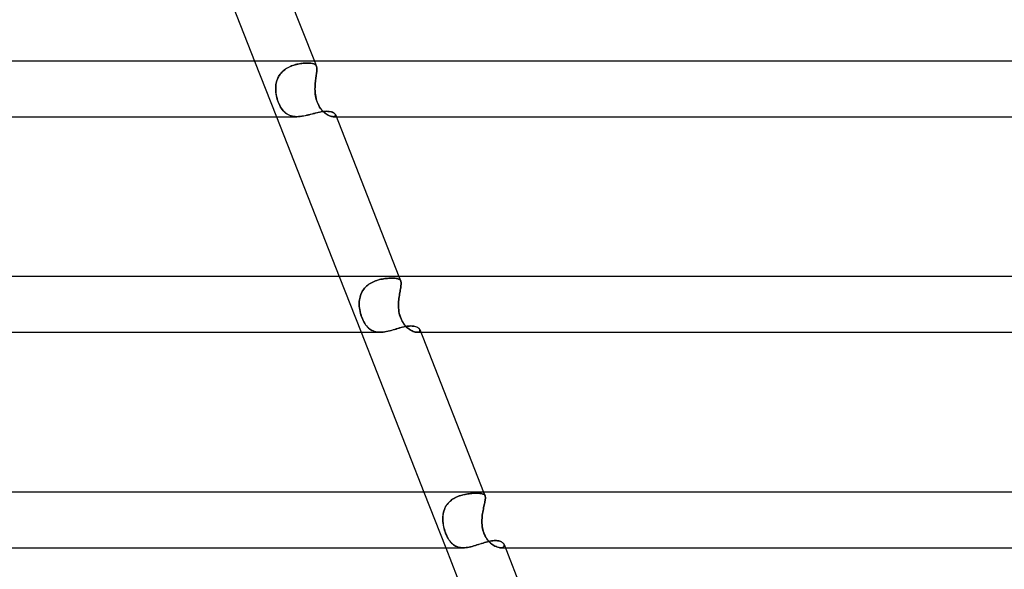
# Model space of a CAD drawing. Header units: millimetres. Extents: x -485 to 485, y -2 to 310.
# Tile 73 of 82: x 186 to 256, y 231 to 270. Entities that reach past the tile are written whole.
import ezdxf

# ---------------------------------------------------------------- set-up
doc = ezdxf.new("R2010")
doc.units = ezdxf.units.MM
doc.layers.add('HIDDEN', color=7, linetype='Continuous')
doc.layers.add('THICK', color=7, linetype='Continuous')

msp = doc.modelspace()

# ---------------------------------------------------------------- linework, layer by layer
at = {"layer": 'HIDDEN'}
for p, q in [((202.48, 267.5), (204.051, 263.5)), ((205.027, 267.102), (205.119, 267.141)), ((205.145, 267.151), (205.05, 267.113)), ((205.119, 267.141), (205.212, 267.176)), ((205.24, 267.186), (205.145, 267.151)), ((205.212, 267.176), (205.306, 267.207)), ((205.335, 267.216), (205.24, 267.186)), ((205.306, 267.207), (205.401, 267.235)), ((205.431, 267.243), (205.335, 267.216)), ((205.401, 267.235), (205.495, 267.259)), ((205.526, 267.266), (205.431, 267.243)), ((205.495, 267.259), (205.59, 267.28)), ((205.621, 267.287), (205.526, 267.266)), ((205.59, 267.28), (205.684, 267.299)), ((205.714, 267.304), (205.621, 267.287)), ((205.684, 267.299), (205.778, 267.315)), ((205.805, 267.319), (205.714, 267.304)), ((205.778, 267.315), (205.871, 267.328)), ((205.895, 267.331), (205.805, 267.319)), ((205.871, 267.328), (205.962, 267.338)), ((205.982, 267.34), (205.895, 267.331)), ((205.962, 267.338), (206.052, 267.346)), ((206.067, 267.347), (205.982, 267.34)), ((206.052, 267.346), (206.139, 267.352)), ((206.149, 267.353), (206.067, 267.347)), ((206.139, 267.352), (206.223, 267.355)), ((206.228, 267.356), (206.149, 267.353)), ((206.223, 267.355), (206.303, 267.357)), ((206.303, 267.357), (206.228, 267.356)), ((206.382, 267.355), (206.303, 267.357)), ((206.303, 267.357), (206.379, 267.355)), ((206.379, 267.355), (206.451, 267.352)), ((206.456, 267.352), (206.382, 267.355)), ((206.451, 267.352), (206.518, 267.346)), ((206.526, 267.345), (206.456, 267.352)), ((206.518, 267.346), (206.581, 267.338)), ((206.59, 267.337), (206.526, 267.345)), ((206.581, 267.338), (206.639, 267.327)), ((206.648, 267.325), (206.59, 267.337)), ((206.639, 267.327), (206.692, 267.314)), ((206.701, 267.311), (206.648, 267.325)), ((206.692, 267.314), (206.74, 267.297)), ((206.748, 267.294), (206.701, 267.311)), ((206.74, 267.297), (206.783, 267.277)), ((206.79, 267.274), (206.748, 267.294)), ((206.778, 267.5), (206.927, 267.119)), ((206.783, 267.277), (206.821, 267.254)), ((206.826, 267.25), (206.79, 267.274)), ((206.821, 267.254), (206.855, 267.227)), ((206.858, 267.224), (206.826, 267.25)), ((206.855, 267.227), (206.883, 267.196)), ((206.885, 267.194), (206.858, 267.224)), ((206.883, 267.196), (206.907, 267.161)), ((206.908, 267.16), (206.885, 267.194)), ((206.907, 267.161), (206.926, 267.121)), ((206.926, 267.121), (206.908, 267.16)), ((204.207, 266.383), (204.258, 266.469)), ((204.264, 266.478), (204.212, 266.391)), ((204.258, 266.469), (204.316, 266.552)), ((204.323, 266.561), (204.264, 266.478)), ((204.316, 266.552), (204.379, 266.631)), ((204.387, 266.641), (204.323, 266.561)), ((204.379, 266.631), (204.446, 266.706)), ((204.456, 266.716), (204.387, 266.641)), ((204.446, 266.706), (204.518, 266.776)), ((204.531, 266.787), (204.456, 266.716)), ((204.518, 266.776), (204.594, 266.841)), ((204.609, 266.853), (204.531, 266.787)), ((204.594, 266.841), (204.675, 266.902)), ((204.692, 266.914), (204.609, 266.853)), ((204.675, 266.902), (204.759, 266.959)), ((204.777, 266.971), (204.692, 266.914)), ((204.759, 266.959), (204.846, 267.011)), ((204.866, 267.022), (204.777, 266.971)), ((204.846, 267.011), (204.936, 267.059)), ((204.957, 267.07), (204.866, 267.022)), ((204.936, 267.059), (205.027, 267.102)), ((205.05, 267.113), (204.957, 267.07)), ((206.919, 266.488), (206.906, 266.4)), ((206.906, 266.399), (206.919, 266.487)), ((206.919, 266.487), (206.93, 266.571)), ((206.93, 266.571), (206.919, 266.488)), ((206.926, 267.121), (206.94, 267.079)), ((206.941, 267.077), (206.927, 267.119)), ((206.941, 266.651), (206.93, 266.571)), ((206.93, 266.571), (206.941, 266.65)), ((206.94, 267.079), (206.95, 267.032)), ((206.951, 267.03), (206.941, 267.077)), ((206.949, 266.726), (206.941, 266.651)), ((206.941, 266.65), (206.949, 266.725)), ((206.955, 266.797), (206.949, 266.726)), ((206.949, 266.725), (206.955, 266.795)), ((206.95, 267.032), (206.957, 266.981)), ((206.957, 266.978), (206.951, 267.03)), ((206.959, 266.864), (206.955, 266.797)), ((206.955, 266.795), (206.959, 266.861)), ((206.957, 266.981), (206.959, 266.925)), ((206.96, 266.922), (206.957, 266.978)), ((206.959, 266.925), (206.959, 266.864)), ((206.959, 266.861), (206.96, 266.922)), ((204.005, 265.709), (203.998, 265.605)), ((203.998, 265.604), (204.005, 265.708)), ((204.018, 265.812), (204.005, 265.709)), ((204.005, 265.708), (204.017, 265.81)), ((204.017, 265.81), (204.035, 265.911)), ((204.036, 265.913), (204.018, 265.812)), ((204.035, 265.911), (204.058, 266.01)), ((204.059, 266.013), (204.036, 265.913)), ((204.058, 266.01), (204.087, 266.107)), ((204.088, 266.111), (204.059, 266.013)), ((204.087, 266.107), (204.121, 266.202)), ((204.123, 266.206), (204.088, 266.111)), ((204.121, 266.202), (204.161, 266.294)), ((204.164, 266.3), (204.123, 266.206)), ((204.161, 266.294), (204.207, 266.383)), ((204.212, 266.391), (204.164, 266.3)), ((206.83, 265.711), (206.825, 265.606)), ((206.826, 265.607), (206.83, 265.712)), ((206.83, 265.712), (206.837, 265.817)), ((206.837, 265.815), (206.83, 265.711)), ((206.837, 265.817), (206.845, 265.92)), ((206.845, 265.917), (206.837, 265.815)), ((206.845, 265.92), (206.856, 266.021)), ((206.856, 266.018), (206.845, 265.917)), ((206.856, 266.021), (206.868, 266.119)), ((206.867, 266.117), (206.856, 266.018)), ((206.88, 266.214), (206.867, 266.117)), ((206.868, 266.119), (206.88, 266.216)), ((206.88, 266.216), (206.893, 266.309)), ((206.893, 266.308), (206.88, 266.214)), ((206.906, 266.4), (206.893, 266.308)), ((206.893, 266.309), (206.906, 266.399)), ((203.998, 265.605), (203.995, 265.5)), ((203.995, 265.5), (203.998, 265.604)), ((203.999, 265.378), (203.995, 265.5)), ((203.995, 265.5), (204, 265.361)), ((204.008, 265.255), (203.999, 265.378)), ((204, 265.361), (204.012, 265.221)), ((204.024, 265.131), (204.008, 265.255)), ((204.012, 265.221), (204.032, 265.081)), ((204.045, 265.008), (204.024, 265.131)), ((204.032, 265.081), (204.059, 264.942)), ((204.073, 264.884), (204.045, 265.008)), ((206.824, 265.5), (206.826, 265.607)), ((206.825, 265.606), (206.824, 265.5)), ((206.826, 265.378), (206.824, 265.5)), ((206.824, 265.5), (206.826, 265.361)), ((206.832, 265.255), (206.826, 265.378)), ((206.826, 265.361), (206.835, 265.221)), ((206.844, 265.131), (206.832, 265.255)), ((206.835, 265.221), (206.85, 265.081)), ((206.861, 265.008), (206.844, 265.131)), ((206.85, 265.081), (206.873, 264.942)), ((206.884, 264.884), (206.861, 265.008)), ((204.059, 264.942), (204.093, 264.805)), ((204.106, 264.761), (204.073, 264.884)), ((204.093, 264.805), (204.133, 264.673)), ((204.144, 264.639), (204.106, 264.761)), ((204.133, 264.673), (204.179, 264.544)), ((204.189, 264.52), (204.144, 264.639)), ((204.179, 264.544), (204.23, 264.421)), ((204.238, 264.404), (204.189, 264.52)), ((204.23, 264.421), (204.287, 264.302)), ((204.29, 264.296), (204.238, 264.404)), ((204.287, 264.302), (204.348, 264.191)), ((204.347, 264.194), (204.29, 264.296)), ((206.873, 264.942), (206.902, 264.805)), ((206.914, 264.761), (206.884, 264.884)), ((206.902, 264.805), (206.94, 264.673)), ((206.95, 264.639), (206.914, 264.761)), ((206.94, 264.673), (206.984, 264.544)), ((206.994, 264.52), (206.95, 264.639)), ((206.984, 264.544), (207.036, 264.421)), ((207.044, 264.404), (206.994, 264.52)), ((207.036, 264.421), (207.095, 264.302)), ((207.099, 264.296), (207.044, 264.404)), ((207.095, 264.302), (207.16, 264.191)), ((207.159, 264.194), (207.099, 264.296)), ((204.406, 264.1), (204.347, 264.194)), ((204.348, 264.191), (204.413, 264.089)), ((204.468, 264.012), (204.406, 264.1)), ((204.413, 264.089), (204.482, 263.994)), ((204.534, 263.932), (204.468, 264.012)), ((204.482, 263.994), (204.555, 263.908)), ((204.603, 263.858), (204.534, 263.932)), ((204.555, 263.908), (204.631, 263.831)), ((204.676, 263.79), (204.603, 263.858)), ((204.631, 263.831), (204.711, 263.762)), ((204.752, 263.73), (204.676, 263.79)), ((204.711, 263.762), (204.795, 263.7)), ((204.833, 263.676), (204.752, 263.73)), ((204.795, 263.7), (204.884, 263.647)), ((204.919, 263.629), (204.833, 263.676)), ((204.884, 263.647), (204.978, 263.602)), ((205.009, 263.589), (204.919, 263.629)), ((204.978, 263.602), (205.077, 263.565)), ((205.102, 263.557), (205.009, 263.589)), ((206.145, 263.579), (206.274, 263.609)), ((206.274, 263.609), (206.402, 263.641)), ((206.402, 263.641), (206.53, 263.674)), ((206.53, 263.674), (206.656, 263.707)), ((206.656, 263.707), (206.779, 263.74)), ((206.779, 263.74), (206.901, 263.771)), ((206.901, 263.771), (207.021, 263.799)), ((207.021, 263.799), (207.137, 263.825)), ((207.137, 263.825), (207.251, 263.847)), ((207.222, 264.1), (207.159, 264.194)), ((207.16, 264.191), (207.23, 264.089)), ((207.289, 264.012), (207.222, 264.1)), ((207.23, 264.089), (207.304, 263.994)), ((207.251, 263.847), (207.361, 263.864)), ((207.359, 263.932), (207.289, 264.012)), ((207.304, 263.994), (207.38, 263.908)), ((207.43, 263.858), (207.359, 263.932)), ((207.361, 263.864), (207.467, 263.877)), ((207.38, 263.908), (207.459, 263.831)), ((207.504, 263.79), (207.43, 263.858)), ((207.459, 263.831), (207.539, 263.762)), ((207.467, 263.877), (207.569, 263.885)), ((207.579, 263.73), (207.504, 263.79)), ((207.539, 263.762), (207.62, 263.7)), ((207.569, 263.885), (207.666, 263.888)), ((207.655, 263.676), (207.579, 263.73)), ((207.62, 263.7), (207.7, 263.647)), ((207.731, 263.629), (207.655, 263.676)), ((207.666, 263.888), (207.755, 263.885)), ((207.7, 263.647), (207.78, 263.602)), ((207.805, 263.589), (207.731, 263.629)), ((207.755, 263.885), (207.84, 263.878)), ((207.78, 263.602), (207.858, 263.565)), ((207.878, 263.557), (207.805, 263.589)), ((207.84, 263.878), (207.918, 263.866)), ((207.918, 263.866), (207.991, 263.849)), ((207.991, 263.849), (208.056, 263.828)), ((208.056, 263.828), (208.115, 263.804)), ((208.115, 263.804), (208.167, 263.776)), ((208.167, 263.776), (208.21, 263.746)), ((208.21, 263.746), (208.245, 263.715)), ((208.245, 263.715), (208.272, 263.682)), ((208.272, 263.682), (208.29, 263.65)), ((208.297, 263.585), (208.284, 263.557)), ((208.29, 263.65), (208.299, 263.616)), ((208.299, 263.611), (208.29, 263.65)), ((208.294, 263.575), (208.299, 263.611)), ((208.299, 263.616), (208.297, 263.585)), ((205.077, 263.565), (205.181, 263.536)), ((205.2, 263.532), (205.102, 263.557)), ((205.181, 263.536), (205.29, 263.516)), ((205.302, 263.514), (205.2, 263.532)), ((205.29, 263.516), (205.402, 263.504)), ((205.409, 263.503), (205.302, 263.514)), ((205.402, 263.504), (205.518, 263.5)), ((205.519, 263.5), (205.409, 263.503)), ((205.518, 263.5), (205.639, 263.504)), ((205.639, 263.504), (205.764, 263.514)), ((205.764, 263.514), (205.89, 263.531)), ((205.89, 263.531), (206.017, 263.553)), ((206.017, 263.553), (206.145, 263.579)), ((207.858, 263.565), (207.934, 263.536)), ((207.947, 263.532), (207.878, 263.557)), ((207.934, 263.536), (208.005, 263.516)), ((208.013, 263.514), (207.947, 263.532)), ((208.005, 263.516), (208.07, 263.504)), ((208.073, 263.503), (208.013, 263.514)), ((208.07, 263.504), (208.128, 263.5)), ((208.129, 263.5), (208.073, 263.503)), ((208.128, 263.5), (208.19, 263.505)), ((208.182, 263.504), (208.129, 263.5)), ((208.129, 263.5), (208.349, 263.5)), ((208.226, 263.515), (208.182, 263.504)), ((208.19, 263.505), (208.239, 263.521)), ((208.26, 263.533), (208.226, 263.515)), ((208.239, 263.521), (208.273, 263.544)), ((208.284, 263.557), (208.26, 263.533)), ((208.273, 263.544), (208.294, 263.575)), ((208.569, 252), (210.14, 248)), ((210.885, 251.561), (210.794, 251.508)), ((210.798, 251.511), (210.889, 251.563)), ((210.979, 251.608), (210.885, 251.561)), ((210.889, 251.563), (210.984, 251.61)), ((211.076, 251.651), (210.979, 251.608)), ((210.984, 251.61), (211.08, 251.653)), ((211.174, 251.69), (211.076, 251.651)), ((211.08, 251.653), (211.179, 251.692)), ((211.273, 251.724), (211.174, 251.69)), ((211.179, 251.692), (211.277, 251.726)), ((211.373, 251.755), (211.273, 251.724)), ((211.277, 251.726), (211.377, 251.756)), ((211.472, 251.781), (211.373, 251.755)), ((211.377, 251.756), (211.476, 251.782)), ((211.571, 251.804), (211.472, 251.781)), ((211.476, 251.782), (211.574, 251.805)), ((211.669, 251.824), (211.571, 251.804)), ((211.574, 251.805), (211.672, 251.824)), ((211.766, 251.841), (211.669, 251.824)), ((211.672, 251.824), (211.769, 251.841)), ((211.862, 251.855), (211.766, 251.841)), ((211.769, 251.841), (211.864, 251.855)), ((211.955, 251.866), (211.862, 251.855)), ((211.864, 251.855), (211.957, 251.866)), ((212.046, 251.875), (211.955, 251.866)), ((211.957, 251.866), (212.047, 251.875)), ((212.134, 251.882), (212.046, 251.875)), ((212.047, 251.875), (212.135, 251.882)), ((212.219, 251.887), (212.134, 251.882)), ((212.135, 251.882), (212.22, 251.887)), ((212.3, 251.89), (212.219, 251.887)), ((212.22, 251.887), (212.301, 251.89)), ((212.378, 251.891), (212.3, 251.89)), ((212.301, 251.89), (212.378, 251.891)), ((212.454, 251.89), (212.378, 251.891)), ((212.378, 251.891), (212.461, 251.89)), ((212.526, 251.887), (212.454, 251.89)), ((212.461, 251.89), (212.538, 251.886)), ((212.593, 251.882), (212.526, 251.887)), ((212.538, 251.886), (212.609, 251.88)), ((212.655, 251.874), (212.593, 251.882)), ((212.609, 251.88), (212.675, 251.871)), ((212.713, 251.865), (212.655, 251.874)), ((212.675, 251.871), (212.736, 251.86)), ((212.765, 251.853), (212.713, 251.865)), ((212.736, 251.86), (212.79, 251.845)), ((212.813, 251.838), (212.765, 251.853)), ((212.79, 251.845), (212.839, 251.827)), ((212.855, 251.82), (212.813, 251.838)), ((212.839, 251.827), (212.881, 251.806)), ((212.893, 251.799), (212.855, 251.82)), ((212.867, 252), (212.995, 251.674)), ((212.881, 251.806), (212.918, 251.78)), ((212.925, 251.774), (212.893, 251.799)), ((212.918, 251.78), (212.949, 251.751)), ((212.953, 251.746), (212.925, 251.774)), ((212.949, 251.751), (212.974, 251.716)), ((212.976, 251.713), (212.953, 251.746)), ((212.974, 251.716), (212.994, 251.676)), ((212.994, 251.676), (212.976, 251.713)), ((213.007, 251.635), (212.994, 251.676)), ((212.994, 251.676), (213.007, 251.635)), ((213.016, 251.589), (213.007, 251.635)), ((213.007, 251.635), (213.016, 251.588)), ((213.021, 251.538), (213.016, 251.589)), ((213.016, 251.588), (213.021, 251.537)), ((213.021, 251.481), (213.021, 251.538)), ((213.021, 251.537), (213.021, 251.481)), ((210.214, 250.913), (210.167, 250.82)), ((210.169, 250.825), (210.216, 250.918)), ((210.267, 251.003), (210.214, 250.913)), ((210.216, 250.918), (210.27, 251.008)), ((210.327, 251.089), (210.267, 251.003)), ((210.27, 251.008), (210.329, 251.093)), ((210.392, 251.171), (210.327, 251.089)), ((210.329, 251.093), (210.395, 251.174)), ((210.462, 251.248), (210.392, 251.171)), ((210.395, 251.174), (210.466, 251.251)), ((210.538, 251.32), (210.462, 251.248)), ((210.466, 251.251), (210.543, 251.324)), ((210.619, 251.388), (210.538, 251.32)), ((210.543, 251.324), (210.624, 251.392)), ((210.705, 251.451), (210.619, 251.388)), ((210.624, 251.392), (210.709, 251.454)), ((210.794, 251.508), (210.705, 251.451)), ((210.709, 251.454), (210.798, 251.511)), ((212.91, 250.748), (212.928, 250.847)), ((212.927, 250.844), (212.91, 250.745)), ((212.944, 250.939), (212.927, 250.844)), ((212.928, 250.847), (212.945, 250.942)), ((212.961, 251.031), (212.944, 250.939)), ((212.945, 250.942), (212.961, 251.033)), ((212.961, 251.033), (212.977, 251.12)), ((212.976, 251.118), (212.961, 251.031)), ((212.99, 251.2), (212.976, 251.118)), ((212.977, 251.12), (212.991, 251.202)), ((213.002, 251.278), (212.99, 251.2)), ((212.991, 251.202), (213.003, 251.28)), ((213.012, 251.351), (213.002, 251.278)), ((213.003, 251.28), (213.012, 251.353)), ((213.012, 251.353), (213.018, 251.42)), ((213.018, 251.418), (213.012, 251.351)), ((213.018, 251.42), (213.021, 251.481)), ((213.021, 251.481), (213.018, 251.418)), ((210.008, 250.108), (210.014, 250.215)), ((210.014, 250.212), (210.008, 250.106)), ((210.014, 250.215), (210.025, 250.321)), ((210.025, 250.317), (210.014, 250.212)), ((210.025, 250.321), (210.042, 250.425)), ((210.041, 250.421), (210.025, 250.317)), ((210.064, 250.524), (210.041, 250.421)), ((210.042, 250.425), (210.064, 250.528)), ((210.064, 250.528), (210.093, 250.629)), ((210.092, 250.625), (210.064, 250.524)), ((210.126, 250.724), (210.092, 250.625)), ((210.093, 250.629), (210.128, 250.728)), ((210.167, 250.82), (210.126, 250.724)), ((210.128, 250.728), (210.169, 250.825)), ((212.836, 250.111), (212.843, 250.221)), ((212.843, 250.219), (212.836, 250.109)), ((212.843, 250.221), (212.853, 250.33)), ((212.852, 250.327), (212.843, 250.219)), ((212.864, 250.435), (212.852, 250.327)), ((212.853, 250.33), (212.865, 250.437)), ((212.878, 250.541), (212.864, 250.435)), ((212.865, 250.437), (212.879, 250.543)), ((212.894, 250.644), (212.878, 250.541)), ((212.879, 250.543), (212.894, 250.646)), ((212.894, 250.646), (212.91, 250.748)), ((212.91, 250.745), (212.894, 250.644)), ((210.008, 250), (210.008, 250.108)), ((210.008, 250.106), (210.008, 250)), ((210.013, 249.875), (210.008, 250)), ((210.008, 250), (210.014, 249.87)), ((210.025, 249.75), (210.013, 249.875)), ((210.014, 249.87), (210.026, 249.741)), ((210.043, 249.624), (210.025, 249.75)), ((210.026, 249.741), (210.045, 249.611)), ((210.066, 249.499), (210.043, 249.624)), ((210.045, 249.611), (210.07, 249.481)), ((210.095, 249.373), (210.066, 249.499)), ((210.07, 249.481), (210.101, 249.351)), ((212.833, 250), (212.836, 250.111)), ((212.836, 250.109), (212.833, 250)), ((212.833, 249.875), (212.833, 250)), ((212.833, 250), (212.833, 249.87)), ((212.838, 249.75), (212.833, 249.875)), ((212.833, 249.87), (212.838, 249.741)), ((212.848, 249.624), (212.838, 249.75)), ((212.838, 249.741), (212.85, 249.611)), ((212.865, 249.499), (212.848, 249.624)), ((212.85, 249.611), (212.868, 249.481)), ((212.888, 249.373), (212.865, 249.499)), ((212.868, 249.481), (212.893, 249.351)), ((210.13, 249.25), (210.095, 249.373)), ((210.101, 249.351), (210.138, 249.221)), ((210.168, 249.131), (210.13, 249.25)), ((210.138, 249.221), (210.182, 249.094)), ((210.211, 249.015), (210.168, 249.131)), ((210.182, 249.094), (210.231, 248.968)), ((210.259, 248.904), (210.211, 249.015)), ((210.231, 248.968), (210.285, 248.849)), ((210.311, 248.797), (210.259, 248.904)), ((210.285, 248.849), (210.342, 248.738)), ((210.366, 248.695), (210.311, 248.797)), ((210.342, 248.738), (210.402, 248.635)), ((212.917, 249.25), (212.888, 249.373)), ((212.893, 249.351), (212.925, 249.221)), ((212.953, 249.131), (212.917, 249.25)), ((212.925, 249.221), (212.966, 249.094)), ((212.996, 249.015), (212.953, 249.131)), ((212.966, 249.094), (213.015, 248.968)), ((213.044, 248.904), (212.996, 249.015)), ((213.015, 248.968), (213.071, 248.849)), ((213.099, 248.797), (213.044, 248.904)), ((213.071, 248.849), (213.133, 248.738)), ((213.16, 248.695), (213.099, 248.797)), ((213.133, 248.738), (213.2, 248.635)), ((210.425, 248.599), (210.366, 248.695)), ((210.402, 248.635), (210.466, 248.54)), ((210.487, 248.51), (210.425, 248.599)), ((210.466, 248.54), (210.532, 248.453)), ((210.552, 248.429), (210.487, 248.51)), ((210.532, 248.453), (210.602, 248.374)), ((210.62, 248.355), (210.552, 248.429)), ((210.602, 248.374), (210.675, 248.302)), ((210.691, 248.287), (210.62, 248.355)), ((210.675, 248.302), (210.751, 248.238)), ((210.766, 248.227), (210.691, 248.287)), ((210.751, 248.238), (210.832, 248.182)), ((210.844, 248.174), (210.766, 248.227)), ((210.832, 248.182), (210.916, 248.133)), ((210.926, 248.128), (210.844, 248.174)), ((210.916, 248.133), (211.004, 248.092)), ((211.012, 248.089), (210.926, 248.128)), ((211.004, 248.092), (211.096, 248.058)), ((211.102, 248.056), (211.012, 248.089)), ((211.096, 248.058), (211.192, 248.033)), ((211.197, 248.031), (211.102, 248.056)), ((211.192, 248.033), (211.292, 248.014)), ((211.295, 248.014), (211.197, 248.031)), ((211.292, 248.014), (211.395, 248.004)), ((211.397, 248.003), (211.295, 248.014)), ((211.395, 248.004), (211.503, 248)), ((211.503, 248), (211.397, 248.003)), ((211.503, 248), (211.613, 248.003)), ((211.613, 248.003), (211.725, 248.013)), ((211.725, 248.013), (211.839, 248.028)), ((211.839, 248.028), (211.954, 248.048)), ((211.954, 248.048), (212.071, 248.073)), ((212.071, 248.073), (212.189, 248.101)), ((212.189, 248.101), (212.307, 248.131)), ((212.307, 248.131), (212.424, 248.164)), ((212.424, 248.164), (212.54, 248.197)), ((212.54, 248.197), (212.655, 248.231)), ((212.655, 248.231), (212.77, 248.265)), ((212.77, 248.265), (212.883, 248.297)), ((212.883, 248.297), (212.995, 248.328)), ((212.995, 248.328), (213.107, 248.357)), ((213.107, 248.357), (213.217, 248.383)), ((213.225, 248.599), (213.16, 248.695)), ((213.2, 248.635), (213.271, 248.54)), ((213.217, 248.383), (213.325, 248.405)), ((213.294, 248.51), (213.225, 248.599)), ((213.271, 248.54), (213.344, 248.453)), ((213.367, 248.429), (213.294, 248.51)), ((213.325, 248.405), (213.432, 248.423)), ((213.344, 248.453), (213.421, 248.374)), ((213.441, 248.355), (213.367, 248.429)), ((213.421, 248.374), (213.499, 248.302)), ((213.432, 248.423), (213.536, 248.437)), ((213.517, 248.287), (213.441, 248.355)), ((213.499, 248.302), (213.579, 248.238)), ((213.594, 248.227), (213.517, 248.287)), ((213.536, 248.437), (213.636, 248.445)), ((213.579, 248.238), (213.66, 248.182)), ((213.671, 248.174), (213.594, 248.227)), ((213.636, 248.445), (213.731, 248.448)), ((213.66, 248.182), (213.74, 248.133)), ((213.749, 248.128), (213.671, 248.174)), ((213.731, 248.448), (213.821, 248.445)), ((213.74, 248.133), (213.819, 248.092)), ((213.825, 248.089), (213.749, 248.128)), ((213.819, 248.092), (213.896, 248.058)), ((213.821, 248.445), (213.905, 248.437)), ((213.9, 248.056), (213.825, 248.089)), ((213.896, 248.058), (213.97, 248.033)), ((213.973, 248.031), (213.9, 248.056)), ((213.905, 248.437), (213.984, 248.424)), ((213.97, 248.033), (214.04, 248.014)), ((214.042, 248.014), (213.973, 248.031)), ((213.984, 248.424), (214.057, 248.406)), ((214.04, 248.014), (214.106, 248.004)), ((214.107, 248.003), (214.042, 248.014)), ((214.057, 248.406), (214.123, 248.384)), ((214.106, 248.004), (214.166, 248)), ((214.166, 248), (214.107, 248.003)), ((214.123, 248.384), (214.182, 248.357)), ((214.224, 248.004), (214.166, 248)), ((214.166, 248), (214.224, 248.004)), ((214.166, 248), (214.438, 248)), ((214.182, 248.357), (214.235, 248.328)), ((214.273, 248.015), (214.224, 248.004)), ((214.224, 248.004), (214.274, 248.015)), ((214.235, 248.328), (214.279, 248.296)), ((214.314, 248.033), (214.273, 248.015)), ((214.274, 248.015), (214.314, 248.033)), ((214.279, 248.296), (214.316, 248.261)), ((214.344, 248.057), (214.314, 248.033)), ((214.314, 248.033), (214.344, 248.057)), ((214.316, 248.261), (214.344, 248.226)), ((214.344, 248.226), (214.363, 248.19)), ((214.364, 248.086), (214.344, 248.057)), ((214.344, 248.057), (214.364, 248.086)), ((214.363, 248.19), (214.374, 248.153)), ((214.374, 248.154), (214.363, 248.19)), ((214.364, 248.086), (214.374, 248.119)), ((214.374, 248.118), (214.364, 248.086)), ((214.374, 248.119), (214.374, 248.154)), ((214.374, 248.153), (214.374, 248.118)), ((214.658, 236.5), (216.229, 232.5)), ((216.719, 235.986), (216.632, 235.922)), ((216.642, 235.93), (216.73, 235.993)), ((216.811, 236.045), (216.719, 235.986)), ((216.73, 235.993), (216.821, 236.05)), ((216.906, 236.098), (216.811, 236.045)), ((216.821, 236.05), (216.916, 236.103)), ((217.004, 236.146), (216.906, 236.098)), ((216.916, 236.103), (217.014, 236.15)), ((217.104, 236.189), (217.004, 236.146)), ((217.014, 236.15), (217.114, 236.193)), ((217.205, 236.227), (217.104, 236.189)), ((217.114, 236.193), (217.216, 236.23)), ((217.308, 236.261), (217.205, 236.227)), ((217.216, 236.23), (217.318, 236.264)), ((217.412, 236.291), (217.308, 236.261)), ((217.318, 236.264), (217.421, 236.293)), ((217.515, 236.317), (217.412, 236.291)), ((217.421, 236.293), (217.524, 236.319)), ((217.618, 236.339), (217.515, 236.317)), ((217.524, 236.319), (217.626, 236.34)), ((217.72, 236.358), (217.618, 236.339)), ((217.626, 236.34), (217.727, 236.359)), ((217.821, 236.374), (217.72, 236.358)), ((217.727, 236.359), (217.828, 236.375)), ((217.92, 236.387), (217.821, 236.374)), ((217.828, 236.375), (217.926, 236.388)), ((218.017, 236.398), (217.92, 236.387)), ((217.926, 236.388), (218.022, 236.398)), ((218.111, 236.406), (218.017, 236.398)), ((218.022, 236.398), (218.115, 236.407)), ((218.202, 236.413), (218.111, 236.406)), ((218.115, 236.407), (218.206, 236.413)), ((218.29, 236.417), (218.202, 236.413)), ((218.206, 236.413), (218.293, 236.417)), ((218.375, 236.42), (218.29, 236.417)), ((218.293, 236.417), (218.376, 236.42)), ((218.456, 236.421), (218.375, 236.42)), ((218.376, 236.42), (218.456, 236.421)), ((218.538, 236.42), (218.456, 236.421)), ((218.456, 236.421), (218.538, 236.42)), ((218.614, 236.417), (218.538, 236.42)), ((218.538, 236.42), (218.615, 236.417)), ((218.686, 236.412), (218.614, 236.417)), ((218.615, 236.417), (218.687, 236.411)), ((218.751, 236.404), (218.686, 236.412)), ((218.687, 236.411), (218.752, 236.404)), ((218.811, 236.394), (218.751, 236.404)), ((218.752, 236.404), (218.812, 236.394)), ((218.865, 236.381), (218.811, 236.394)), ((218.812, 236.394), (218.865, 236.381)), ((218.912, 236.365), (218.865, 236.381)), ((218.865, 236.381), (218.913, 236.365)), ((218.954, 236.346), (218.912, 236.365)), ((218.913, 236.365), (218.955, 236.346)), ((218.99, 236.323), (218.954, 236.346)), ((218.955, 236.346), (218.99, 236.322)), ((218.956, 236.5), (219.063, 236.226)), ((219.02, 236.296), (218.99, 236.323)), ((218.99, 236.322), (219.02, 236.295)), ((219.044, 236.264), (219.02, 236.296)), ((219.02, 236.295), (219.044, 236.264)), ((219.063, 236.227), (219.044, 236.264)), ((219.044, 236.264), (219.063, 236.227)), ((219.075, 236.187), (219.063, 236.227)), ((219.063, 236.227), (219.075, 236.187)), ((219.069, 235.905), (219.079, 235.973)), ((219.078, 235.971), (219.069, 235.902)), ((219.083, 236.142), (219.075, 236.187)), ((219.075, 236.187), (219.083, 236.141)), ((219.084, 236.033), (219.078, 235.971)), ((219.079, 235.973), (219.084, 236.035)), ((219.086, 236.091), (219.083, 236.142)), ((219.083, 236.141), (219.086, 236.09)), ((219.084, 236.035), (219.086, 236.091)), ((219.086, 236.09), (219.084, 236.033)), ((216.132, 235.242), (216.099, 235.141)), ((216.101, 235.149), (216.135, 235.25)), ((216.172, 235.341), (216.132, 235.242)), ((216.135, 235.25), (216.176, 235.349)), ((216.219, 235.436), (216.172, 235.341)), ((216.176, 235.349), (216.224, 235.446)), ((216.272, 235.528), (216.219, 235.436)), ((216.224, 235.446), (216.279, 235.538)), ((216.333, 235.617), (216.272, 235.528)), ((216.279, 235.538), (216.339, 235.626)), ((216.399, 235.701), (216.333, 235.617)), ((216.339, 235.626), (216.406, 235.709)), ((216.471, 235.78), (216.399, 235.701)), ((216.406, 235.709), (216.479, 235.787)), ((216.549, 235.853), (216.471, 235.78)), ((216.479, 235.787), (216.557, 235.861)), ((216.632, 235.922), (216.549, 235.853)), ((216.557, 235.861), (216.642, 235.93)), ((218.939, 235.277), (218.918, 235.172)), ((218.919, 235.177), (218.94, 235.282)), ((218.96, 235.379), (218.939, 235.277)), ((218.94, 235.282), (218.961, 235.385)), ((218.981, 235.478), (218.96, 235.379)), ((218.961, 235.385), (218.983, 235.484)), ((219.002, 235.573), (218.981, 235.478)), ((218.983, 235.484), (219.003, 235.578)), ((219.022, 235.664), (219.002, 235.573)), ((219.003, 235.578), (219.023, 235.668)), ((219.04, 235.749), (219.022, 235.664)), ((219.023, 235.668), (219.041, 235.752)), ((219.056, 235.828), (219.04, 235.749)), ((219.041, 235.752), (219.057, 235.831)), ((219.069, 235.902), (219.056, 235.828)), ((219.057, 235.831), (219.069, 235.905)), ((216.022, 234.612), (216.026, 234.722)), ((216.026, 234.717), (216.022, 234.609)), ((216.024, 234.5), (216.022, 234.612)), ((216.022, 234.609), (216.024, 234.5)), ((216.026, 234.722), (216.036, 234.831)), ((216.035, 234.825), (216.026, 234.717)), ((216.05, 234.932), (216.035, 234.825)), ((216.036, 234.831), (216.052, 234.939)), ((216.071, 235.037), (216.05, 234.932)), ((216.052, 234.939), (216.073, 235.045)), ((216.099, 235.141), (216.071, 235.037)), ((216.073, 235.045), (216.101, 235.149)), ((218.838, 234.5), (218.844, 234.617)), ((218.844, 234.614), (218.838, 234.5)), ((218.844, 234.617), (218.854, 234.732)), ((218.853, 234.728), (218.844, 234.614)), ((218.866, 234.841), (218.853, 234.728)), ((218.854, 234.732), (218.866, 234.846)), ((218.866, 234.846), (218.882, 234.958)), ((218.881, 234.953), (218.866, 234.841)), ((218.899, 235.063), (218.881, 234.953)), ((218.882, 234.958), (218.899, 235.069)), ((218.899, 235.069), (218.919, 235.177)), ((218.918, 235.172), (218.899, 235.063)), ((216.031, 234.378), (216.024, 234.5)), ((216.024, 234.5), (216.03, 234.385)), ((216.03, 234.385), (216.042, 234.27)), ((216.044, 234.256), (216.031, 234.378)), ((216.042, 234.27), (216.059, 234.154)), ((216.062, 234.133), (216.044, 234.256)), ((216.059, 234.154), (216.08, 234.037)), ((216.086, 234.01), (216.062, 234.133)), ((216.08, 234.037), (216.107, 233.92)), ((216.115, 233.889), (216.086, 234.01)), ((216.107, 233.92), (216.138, 233.804)), ((216.148, 233.77), (216.115, 233.889)), ((218.836, 234.378), (218.838, 234.5)), ((218.838, 234.5), (218.836, 234.385)), ((218.836, 234.385), (218.838, 234.27)), ((218.839, 234.256), (218.836, 234.378)), ((218.838, 234.27), (218.846, 234.154)), ((218.848, 234.133), (218.839, 234.256)), ((218.846, 234.154), (218.858, 234.037)), ((218.862, 234.01), (218.848, 234.133)), ((218.858, 234.037), (218.876, 233.92)), ((218.882, 233.889), (218.862, 234.01)), ((218.876, 233.92), (218.901, 233.804)), ((218.909, 233.77), (218.882, 233.889)), ((216.138, 233.804), (216.174, 233.688)), ((216.185, 233.655), (216.148, 233.77)), ((216.174, 233.688), (216.213, 233.575)), ((216.226, 233.542), (216.185, 233.655)), ((216.213, 233.575), (216.257, 233.465)), ((216.271, 233.433), (216.226, 233.542)), ((216.257, 233.465), (216.303, 233.36)), ((216.319, 233.328), (216.271, 233.433)), ((216.303, 233.36), (216.354, 233.26)), ((216.371, 233.229), (216.319, 233.328)), ((216.354, 233.26), (216.407, 233.164)), ((216.425, 233.135), (216.371, 233.229)), ((216.407, 233.164), (216.464, 233.074)), ((216.481, 233.048), (216.425, 233.135)), ((218.901, 233.804), (218.932, 233.688)), ((218.942, 233.655), (218.909, 233.77)), ((218.932, 233.688), (218.969, 233.575)), ((218.982, 233.542), (218.942, 233.655)), ((218.969, 233.575), (219.013, 233.465)), ((219.027, 233.433), (218.982, 233.542)), ((219.013, 233.465), (219.063, 233.36)), ((219.079, 233.328), (219.027, 233.433)), ((219.063, 233.36), (219.118, 233.26)), ((219.136, 233.229), (219.079, 233.328)), ((219.118, 233.26), (219.178, 233.164)), ((219.198, 233.135), (219.136, 233.229)), ((219.178, 233.164), (219.243, 233.074)), ((219.264, 233.048), (219.198, 233.135)), ((216.464, 233.074), (216.524, 232.989)), ((216.54, 232.968), (216.481, 233.048)), ((216.524, 232.989), (216.586, 232.911)), ((216.602, 232.894), (216.54, 232.968)), ((216.586, 232.911), (216.652, 232.84)), ((216.665, 232.826), (216.602, 232.894)), ((216.652, 232.84), (216.72, 232.775)), ((216.732, 232.765), (216.665, 232.826)), ((216.72, 232.775), (216.792, 232.717)), ((216.802, 232.71), (216.732, 232.765)), ((216.792, 232.717), (216.867, 232.666)), ((216.875, 232.661), (216.802, 232.71)), ((216.867, 232.666), (216.945, 232.622)), ((216.952, 232.618), (216.875, 232.661)), ((216.945, 232.622), (217.026, 232.584)), ((217.032, 232.582), (216.952, 232.618)), ((217.026, 232.584), (217.111, 232.554)), ((217.116, 232.552), (217.032, 232.582)), ((217.111, 232.554), (217.2, 232.53)), ((217.205, 232.529), (217.116, 232.552)), ((217.2, 232.53), (217.293, 232.513)), ((217.296, 232.513), (217.205, 232.529)), ((217.293, 232.513), (217.39, 232.503)), ((217.391, 232.503), (217.296, 232.513)), ((217.39, 232.503), (217.49, 232.5)), ((217.49, 232.5), (217.391, 232.503)), ((217.49, 232.5), (217.593, 232.503)), ((217.593, 232.503), (217.698, 232.512)), ((217.698, 232.512), (217.806, 232.527)), ((217.806, 232.527), (217.917, 232.547)), ((217.917, 232.547), (218.029, 232.571)), ((218.029, 232.571), (218.141, 232.599)), ((218.141, 232.599), (218.254, 232.631)), ((218.254, 232.631), (218.366, 232.664)), ((218.366, 232.664), (218.478, 232.699)), ((218.478, 232.699), (218.59, 232.735)), ((218.59, 232.735), (218.701, 232.771)), ((218.701, 232.771), (218.811, 232.806)), ((218.811, 232.806), (218.919, 232.841)), ((218.919, 232.841), (219.026, 232.873)), ((219.026, 232.873), (219.131, 232.903)), ((219.131, 232.903), (219.234, 232.931)), ((219.234, 232.931), (219.334, 232.955)), ((219.243, 233.074), (219.313, 232.989)), ((219.332, 232.968), (219.264, 233.048)), ((219.313, 232.989), (219.386, 232.911)), ((219.404, 232.894), (219.332, 232.968)), ((219.334, 232.955), (219.432, 232.975)), ((219.386, 232.911), (219.461, 232.84)), ((219.477, 232.826), (219.404, 232.894)), ((219.432, 232.975), (219.528, 232.991)), ((219.461, 232.84), (219.538, 232.775)), ((219.551, 232.765), (219.477, 232.826)), ((219.528, 232.991), (219.62, 233.003)), ((219.538, 232.775), (219.616, 232.717)), ((219.627, 232.71), (219.551, 232.765)), ((219.616, 232.717), (219.695, 232.666)), ((219.62, 233.003), (219.709, 233.01)), ((219.703, 232.661), (219.627, 232.71)), ((219.695, 232.666), (219.773, 232.622)), ((219.779, 232.618), (219.703, 232.661)), ((219.709, 233.01), (219.795, 233.012)), ((219.773, 232.622), (219.85, 232.585)), ((219.855, 232.582), (219.779, 232.618)), ((219.795, 233.012), (219.884, 233.009)), ((219.85, 232.585), (219.926, 232.554)), ((219.93, 232.552), (219.855, 232.582)), ((219.884, 233.009), (219.969, 233.001)), ((219.926, 232.554), (219.999, 232.53)), ((220.003, 232.529), (219.93, 232.552)), ((219.969, 233.001), (220.048, 232.987)), ((219.999, 232.53), (220.07, 232.513)), ((220.072, 232.513), (220.003, 232.529)), ((220.048, 232.987), (220.121, 232.968)), ((220.07, 232.513), (220.136, 232.503)), ((220.137, 232.503), (220.072, 232.513)), ((220.121, 232.968), (220.188, 232.944)), ((220.136, 232.503), (220.199, 232.5)), ((220.198, 232.5), (220.137, 232.503)), ((220.188, 232.944), (220.248, 232.916)), ((220.261, 232.504), (220.198, 232.5)), ((220.199, 232.5), (220.261, 232.504)), ((220.199, 232.5), (220.527, 232.5)), ((220.248, 232.916), (220.301, 232.884)), ((220.315, 232.515), (220.261, 232.504)), ((220.261, 232.504), (220.315, 232.515)), ((220.301, 232.884), (220.346, 232.849)), ((220.361, 232.533), (220.315, 232.515)), ((220.315, 232.515), (220.361, 232.533)), ((220.346, 232.849), (220.384, 232.812)), ((220.398, 232.557), (220.361, 232.533)), ((220.361, 232.533), (220.398, 232.557)), ((220.384, 232.812), (220.414, 232.774)), ((220.398, 232.557), (220.425, 232.587)), ((220.425, 232.586), (220.398, 232.557)), ((220.414, 232.774), (220.435, 232.735)), ((220.442, 232.62), (220.425, 232.586)), ((220.425, 232.587), (220.442, 232.62)), ((220.447, 232.695), (220.434, 232.735)), ((220.435, 232.735), (220.447, 232.695)), ((220.442, 232.62), (220.449, 232.657)), ((220.449, 232.656), (220.442, 232.62)), ((220.447, 232.695), (220.449, 232.656)), ((220.449, 232.657), (220.447, 232.695))]:
    msp.add_line(p, q, dxfattribs=at)
at = {"layer": 'THICK'}
for p, q in [((197.962, 279), (202.48, 267.5)), ((202.216, 279.113), (206.778, 267.5)), ((292.5, 267.5), (0, 267.5)), ((206.234, 263.599), (206.112, 263.572)), ((206.355, 263.629), (206.234, 263.599)), ((206.476, 263.66), (206.355, 263.629)), ((206.596, 263.691), (206.476, 263.66)), ((206.715, 263.723), (206.596, 263.691)), ((206.831, 263.753), (206.715, 263.723)), ((206.946, 263.782), (206.831, 263.753)), ((207.058, 263.808), (206.946, 263.782)), ((207.168, 263.831), (207.058, 263.808)), ((207.275, 263.851), (207.168, 263.831)), ((207.378, 263.867), (207.275, 263.851)), ((207.478, 263.878), (207.378, 263.867)), ((207.574, 263.885), (207.478, 263.878)), ((207.666, 263.888), (207.574, 263.885)), ((207.764, 263.885), (207.666, 263.888)), ((207.856, 263.876), (207.764, 263.885)), ((207.941, 263.861), (207.856, 263.876)), ((208.018, 263.841), (207.941, 263.861)), ((208.087, 263.816), (208.018, 263.841)), ((208.148, 263.787), (208.087, 263.816)), ((208.199, 263.755), (208.148, 263.787)), ((208.24, 263.721), (208.199, 263.755)), ((208.27, 263.685), (208.24, 263.721)), ((208.29, 263.65), (208.27, 263.685)), ((208.291, 263.648), (212.867, 252)), ((1.845, 263.5), (205.52, 263.5)), ((204.051, 263.5), (208.569, 252)), ((205.633, 263.503), (205.519, 263.5)), ((205.75, 263.513), (205.633, 263.503)), ((205.869, 263.528), (205.75, 263.513)), ((205.99, 263.548), (205.869, 263.528)), ((206.112, 263.572), (205.99, 263.548)), ((208.349, 263.5), (292.494, 263.5)), ((301, 252), (0, 252)), ((1.883, 248), (211.504, 248)), ((210.14, 248), (214.658, 236.5)), ((211.614, 248.003), (211.503, 248)), ((211.728, 248.013), (211.614, 248.003)), ((211.845, 248.029), (211.728, 248.013)), ((211.962, 248.05), (211.845, 248.029)), ((212.081, 248.075), (211.962, 248.05)), ((212.201, 248.104), (212.081, 248.075)), ((212.321, 248.135), (212.201, 248.104)), ((212.441, 248.169), (212.321, 248.135)), ((212.559, 248.203), (212.441, 248.169)), ((212.677, 248.238), (212.559, 248.203)), ((212.793, 248.272), (212.677, 248.238)), ((212.908, 248.304), (212.793, 248.272)), ((213.02, 248.335), (212.908, 248.304)), ((213.131, 248.363), (213.02, 248.335)), ((213.239, 248.388), (213.131, 248.363)), ((213.344, 248.409), (213.239, 248.388)), ((213.446, 248.426), (213.344, 248.409)), ((213.545, 248.438), (213.446, 248.426)), ((213.64, 248.445), (213.545, 248.438)), ((213.731, 248.448), (213.64, 248.445)), ((213.832, 248.444), (213.731, 248.448)), ((213.927, 248.434), (213.832, 248.444)), ((214.014, 248.417), (213.927, 248.434)), ((214.092, 248.395), (214.014, 248.417)), ((214.161, 248.368), (214.092, 248.395)), ((214.221, 248.336), (214.161, 248.368)), ((214.271, 248.302), (214.221, 248.336)), ((214.312, 248.266), (214.271, 248.302)), ((214.342, 248.228), (214.312, 248.266)), ((214.363, 248.19), (214.342, 248.228)), ((214.365, 248.187), (218.956, 236.5)), ((214.438, 248), (300.994, 248)), ((309.5, 236.5), (0, 236.5)), ((1.915, 232.5), (217.491, 232.5)), ((216.229, 232.5), (220.747, 221)), ((217.593, 232.503), (217.49, 232.5)), ((217.698, 232.512), (217.593, 232.503)), ((217.805, 232.527), (217.698, 232.512)), ((217.914, 232.546), (217.805, 232.527)), ((218.025, 232.571), (217.914, 232.546)), ((218.137, 232.599), (218.025, 232.571)), ((218.25, 232.63), (218.137, 232.599)), ((218.363, 232.663), (218.25, 232.63)), ((218.475, 232.698), (218.363, 232.663)), ((218.586, 232.733), (218.475, 232.698)), ((218.697, 232.769), (218.586, 232.733)), ((218.807, 232.805), (218.697, 232.769)), ((218.915, 232.839), (218.807, 232.805)), ((219.022, 232.872), (218.915, 232.839)), ((219.127, 232.902), (219.022, 232.872)), ((219.23, 232.93), (219.127, 232.902)), ((219.331, 232.954), (219.23, 232.93)), ((219.429, 232.974), (219.331, 232.954)), ((219.525, 232.991), (219.429, 232.974)), ((219.618, 233.003), (219.525, 232.991)), ((219.708, 233.01), (219.618, 233.003)), ((219.795, 233.012), (219.708, 233.01)), ((219.884, 233.009), (219.795, 233.012)), ((219.968, 233.001), (219.884, 233.009)), ((220.047, 232.987), (219.968, 233.001)), ((220.12, 232.968), (220.047, 232.987)), ((220.187, 232.944), (220.12, 232.968)), ((220.247, 232.916), (220.187, 232.944)), ((220.3, 232.885), (220.247, 232.916)), ((220.346, 232.85), (220.3, 232.885)), ((220.384, 232.813), (220.346, 232.85)), ((220.413, 232.774), (220.384, 232.813)), ((220.434, 232.735), (220.413, 232.774)), ((220.437, 232.73), (225.045, 221)), ((220.527, 232.5), (309.494, 232.5))]:
    msp.add_line(p, q, dxfattribs=at)

doc.saveas('drawing.dxf')
